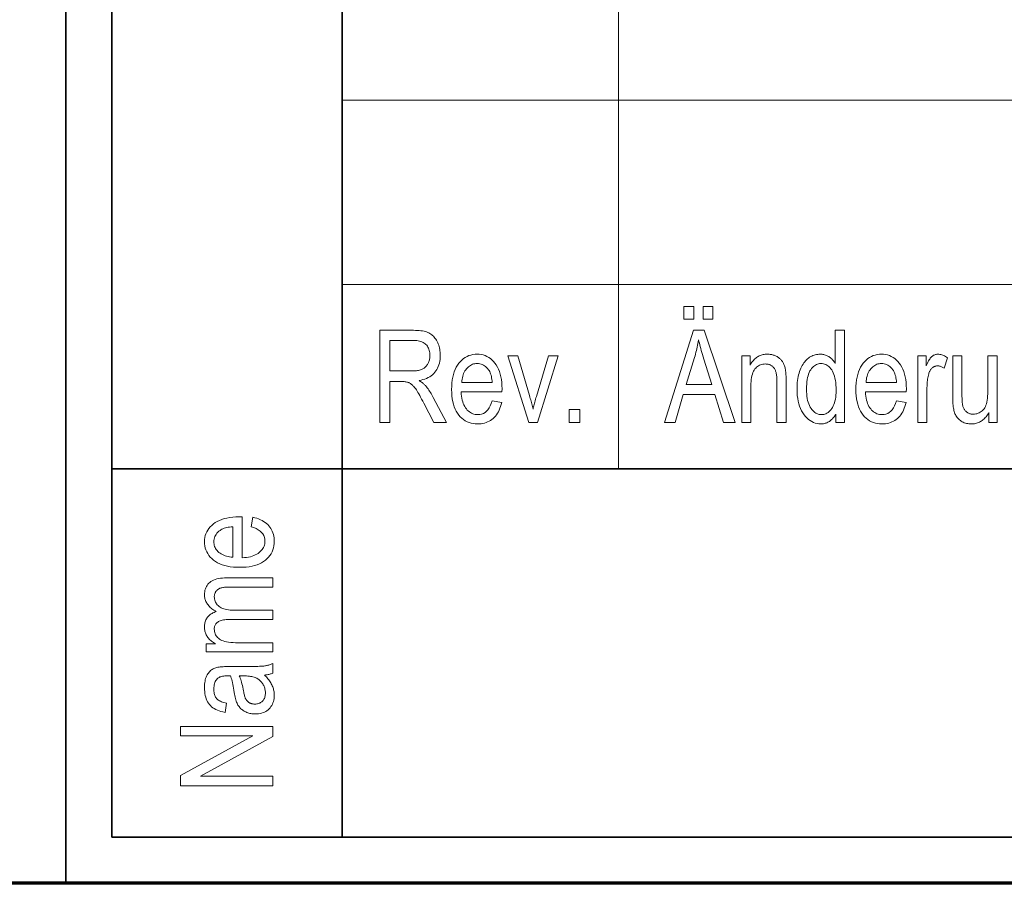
# Model space of a CAD drawing. Extents: x 5 to 2705, y 5 to 648.
# Tile 4 of 50: x 652 to 673, y 8 to 27. Entities that reach past the tile are written whole.
import ezdxf

# ---------------------------------------------------------------- set-up
doc = ezdxf.new("R2010")
doc.units = 0

msp = doc.modelspace()

# ---------------------------------------------------------------- linework, layer by layer
at = {"color": 7, "lineweight": 35}
for p, q in [((653, 75), (653, 8)), ((654, 45), (654, 9)), ((659, 45), (659, 9)), ((654, 17), (832, 17)), ((832, 9), (654, 9))]:
    msp.add_line(p, q, dxfattribs=at)
at = {"color": 7, "lineweight": 13}
for p, q in [((665, 37), (665, 17)), ((659, 25), (832, 25)), ((659, 21), (832, 21))]:
    msp.add_line(p, q, dxfattribs=at)
at = {"color": 7, "lineweight": 70}
msp.add_line((833, 8), (8, 8), dxfattribs=at)
at = {"color": 7, "lineweight": 13}
for points in [[(666.422913, 20.246248), (666.422913, 20.525921), (666.632996, 20.525921), (666.632996, 20.246248)], [(666.840393, 20.246248), (666.840393, 20.525921), (667.050476, 20.525921), (667.050476, 20.246248)], [(659.820557, 18.00614), (659.820557, 20.00614), (660.547729, 20.00614), (660.592102, 20.005581), (660.634094, 20.003902), (660.673706, 20.001106), (660.710876, 19.99719), (660.745728, 19.992157), (660.778137, 19.986004), (660.808228, 19.978731), (660.835876, 19.970341), (660.861145, 19.960833), (660.884033, 19.950205), (660.905334, 19.938274), (660.925842, 19.924858), (660.945618, 19.909952), (660.964539, 19.89356), (660.982727, 19.875683), (661.000183, 19.856318), (661.016785, 19.835464), (661.032654, 19.813126), (661.047729, 19.789299), (661.062073, 19.763985), (661.075256, 19.737511), (661.087097, 19.710205), (661.097534, 19.682068), (661.106567, 19.653097), (661.114258, 19.623295), (661.120483, 19.592661), (661.125366, 19.561193), (661.128845, 19.528896), (661.13092, 19.495764), (661.131653, 19.461802), (661.130432, 19.417368), (661.126892, 19.374653), (661.121033, 19.333656), (661.112732, 19.29438), (661.102112, 19.256823), (661.089172, 19.220984), (661.073792, 19.186863), (661.056091, 19.154461), (661.036072, 19.123779), (661.013611, 19.094816), (660.988953, 19.067736), (660.962158, 19.042702), (660.933167, 19.019714), (660.9021, 18.998774), (660.868835, 18.979877), (660.833435, 18.96303), (660.795959, 18.948227), (660.756287, 18.935471), (660.714478, 18.924763), (660.670532, 18.9161), (660.688354, 18.90517), (660.705322, 18.894217), (660.721436, 18.883234), (660.736633, 18.872225), (660.750977, 18.861187), (660.764465, 18.850124), (660.7771, 18.839031), (660.788818, 18.827913), (660.799683, 18.816767), (660.809692, 18.805593), (660.828796, 18.782415), (660.847473, 18.758718), (660.865723, 18.734503), (660.883423, 18.709768), (660.900757, 18.684517), (660.917542, 18.658745), (660.933899, 18.632456), (660.949829, 18.605648), (660.96521, 18.578323), (660.980225, 18.550478), (661.266724, 18.00614), (660.993835, 18.00614), (660.775574, 18.422237), (660.750793, 18.469482), (660.727295, 18.513535), (660.705017, 18.554394), (660.684021, 18.59206), (660.664185, 18.626535), (660.64563, 18.657818), (660.628357, 18.685907), (660.612305, 18.710806), (660.597473, 18.732512), (660.583862, 18.751024), (660.570984, 18.767387), (660.558105, 18.782648), (660.545349, 18.796801), (660.532715, 18.809851), (660.520081, 18.821795), (660.507568, 18.832634), (660.495178, 18.842367), (660.482849, 18.850996), (660.470581, 18.858521), (660.458374, 18.864939), (660.44574, 18.870512), (660.432129, 18.875498), (660.417603, 18.879898), (660.402039, 18.883711), (660.385559, 18.886938), (660.368103, 18.889578), (660.34967, 18.89163), (660.330261, 18.893097), (660.309875, 18.893978), (660.288513, 18.89427), (660.037476, 18.89427), (660.037476, 18.00614)], [(665.997253, 18.00614), (666.627563, 20.00614), (666.86084, 20.00614), (667.532043, 18.00614), (667.283752, 18.00614), (667.092773, 18.61187), (666.407898, 18.61187), (666.227844, 18.00614)], [(669.720337, 18.00614), (669.720337, 18.18895), (669.709106, 18.168438), (669.697266, 18.148922), (669.684753, 18.130404), (669.671631, 18.112879), (669.657898, 18.096352), (669.643555, 18.08082), (669.62854, 18.066282), (669.612915, 18.052742), (669.59668, 18.040199), (669.579834, 18.02865), (669.5625, 18.018152), (669.544861, 18.008759), (669.527039, 18.000471), (669.50885, 17.993288), (669.490479, 17.987211), (669.471741, 17.982239), (669.45282, 17.978371), (669.433533, 17.975607), (669.414062, 17.973949), (669.394287, 17.973398), (669.352844, 17.975382), (669.3125, 17.981339), (669.273315, 17.991262), (669.235229, 18.005157), (669.198303, 18.023022), (669.162537, 18.044857), (669.127869, 18.070662), (669.09436, 18.100437), (669.061951, 18.134182), (669.030701, 18.171896), (669.001526, 18.213213), (668.975464, 18.257763), (668.952393, 18.305546), (668.932495, 18.356564), (668.915588, 18.410812), (668.901794, 18.468296), (668.891052, 18.529011), (668.883362, 18.59296), (668.878723, 18.660143), (668.877197, 18.73056), (668.87793, 18.779196), (668.879944, 18.82633), (668.883362, 18.871965), (668.888123, 18.9161), (668.894287, 18.958733), (668.901794, 18.999865), (668.910645, 19.039495), (668.920898, 19.077627), (668.932495, 19.114258), (668.945435, 19.149387), (668.959534, 19.182878), (668.974548, 19.214598), (668.990479, 19.244543), (669.007324, 19.272717), (669.025085, 19.299114), (669.043762, 19.323738), (669.063293, 19.34659), (669.083801, 19.367668), (669.105225, 19.386972), (669.127563, 19.404503), (669.150574, 19.420315), (669.174133, 19.434462), (669.198181, 19.446945), (669.222717, 19.457764), (669.247803, 19.466917), (669.273315, 19.474407), (669.299377, 19.480232), (669.325989, 19.484394), (669.353027, 19.486891), (669.380615, 19.487722), (669.400391, 19.487198), (669.419861, 19.485622), (669.439087, 19.482996), (669.458008, 19.479319), (669.476624, 19.474592), (669.494995, 19.468813), (669.513062, 19.461985), (669.530823, 19.454107), (669.548279, 19.445177), (669.565491, 19.435198), (669.582214, 19.424278), (669.598389, 19.412525), (669.614014, 19.399939), (669.629028, 19.386522), (669.643433, 19.372272), (669.657227, 19.357191), (669.670471, 19.341276), (669.683167, 19.32453), (669.69519, 19.306952), (669.706665, 19.28854), (669.706665, 20.00614), (669.908569, 20.00614), (669.908569, 18.00614)], [(660.037476, 19.123466), (660.504089, 19.123466), (660.533875, 19.123835), (660.562256, 19.124939), (660.589111, 19.126781), (660.614502, 19.12936), (660.638428, 19.132675), (660.660889, 19.136726), (660.681885, 19.141516), (660.701416, 19.147039), (660.719421, 19.153301), (660.736023, 19.160301), (660.751465, 19.168091), (660.766357, 19.176727), (660.780518, 19.186209), (660.794067, 19.196535), (660.806946, 19.207708), (660.819153, 19.219728), (660.83075, 19.232594), (660.841675, 19.246304), (660.851929, 19.26086), (660.861511, 19.276262), (660.8703, 19.292347), (660.878235, 19.30895), (660.885193, 19.326071), (660.891174, 19.343712), (660.896301, 19.36187), (660.900452, 19.380547), (660.903748, 19.399742), (660.906067, 19.419455), (660.90741, 19.439688), (660.907898, 19.460438), (660.906982, 19.490076), (660.904358, 19.518417), (660.899902, 19.545464), (660.893677, 19.571215), (660.885742, 19.595669), (660.875977, 19.618828), (660.864441, 19.64069), (660.851135, 19.661255), (660.83606, 19.680527), (660.819214, 19.6985), (660.800598, 19.71496), (660.780334, 19.729687), (660.758301, 19.742682), (660.734497, 19.753942), (660.709045, 19.763474), (660.681885, 19.771269), (660.652954, 19.777334), (660.622314, 19.781666), (660.589966, 19.784264), (660.555908, 19.78513), (660.037476, 19.78513)], [(666.470642, 18.827423), (667.02594, 18.827423), (666.855408, 19.38131), (666.839966, 19.431379), (666.825439, 19.479536), (666.811707, 19.525785), (666.798828, 19.570124), (666.786865, 19.612553), (666.775635, 19.65307), (666.76532, 19.691679), (666.755859, 19.728376), (666.747192, 19.763166), (666.739441, 19.796043), (666.73291, 19.757599), (666.72583, 19.71921), (666.718262, 19.680874), (666.710205, 19.642593), (666.701599, 19.604366), (666.692444, 19.566195), (666.6828, 19.528076), (666.672607, 19.490015), (666.661926, 19.452005), (666.650757, 19.414053)], [(662.258484, 18.472715), (662.465881, 18.441338), (662.454651, 18.396091), (662.441772, 18.353125), (662.427246, 18.312435), (662.41095, 18.274025), (662.393066, 18.237892), (662.373474, 18.204039), (662.352173, 18.172462), (662.329224, 18.143166), (662.304626, 18.116146), (662.278259, 18.091406), (662.250488, 18.068985), (662.221375, 18.048923), (662.19104, 18.031221), (662.159302, 18.015881), (662.126343, 18.002899), (662.092041, 17.992279), (662.056519, 17.984018), (662.019653, 17.978117), (661.981445, 17.974577), (661.942017, 17.973398), (661.892456, 17.975315), (661.84491, 17.981064), (661.799194, 17.990648), (661.755493, 18.004066), (661.713684, 18.021317), (661.673767, 18.042402), (661.635803, 18.06732), (661.599731, 18.096071), (661.565613, 18.128656), (661.533386, 18.165075), (661.503723, 18.205111), (661.477173, 18.248541), (661.453735, 18.295368), (661.433411, 18.345594), (661.41626, 18.399216), (661.402222, 18.456236), (661.391235, 18.516651), (661.383423, 18.580465), (661.378784, 18.647675), (661.377197, 18.718281), (661.378784, 18.791534), (661.383484, 18.861229), (661.391357, 18.927361), (661.402405, 18.989933), (661.416565, 19.048943), (661.433899, 19.104393), (661.454407, 19.156282), (661.478027, 19.204613), (661.504822, 19.24938), (661.53479, 19.290586), (661.567139, 19.328043), (661.601135, 19.361555), (661.636841, 19.391127), (661.674255, 19.416754), (661.713318, 19.438438), (661.754089, 19.456181), (661.796509, 19.46998), (661.840576, 19.479837), (661.886353, 19.48575), (661.933838, 19.487722), (661.979187, 19.485785), (662.02301, 19.479973), (662.065247, 19.470287), (662.106018, 19.456726), (662.145264, 19.439291), (662.182983, 19.417982), (662.219177, 19.392797), (662.253784, 19.363739), (662.286926, 19.330805), (662.318542, 19.293999), (662.347839, 19.253521), (662.374023, 19.209578), (662.397156, 19.16217), (662.417175, 19.111298), (662.434143, 19.056959), (662.448059, 18.999155), (662.458801, 18.937885), (662.466553, 18.873152), (662.47113, 18.804953), (662.472717, 18.733288), (662.471313, 18.667805), (661.584595, 18.667805), (661.587891, 18.620165), (661.593018, 18.574926), (661.599915, 18.532087), (661.608582, 18.491652), (661.619019, 18.453615), (661.631226, 18.417982), (661.645203, 18.384748), (661.66095, 18.353916), (661.678467, 18.325485), (661.697815, 18.299456), (661.718445, 18.275867), (661.739929, 18.254763), (661.762329, 18.236139), (661.785522, 18.220001), (661.809692, 18.206345), (661.834656, 18.195171), (661.860535, 18.186481), (661.887268, 18.180273), (661.914856, 18.17655), (661.943359, 18.175308), (661.987305, 18.178282), (662.028442, 18.187204), (662.066833, 18.202074), (662.102478, 18.222893), (662.135376, 18.24966), (662.165527, 18.282375), (662.192871, 18.321037), (662.217529, 18.365648), (662.23938, 18.416208)], [(663.05249, 18.00614), (662.600952, 19.454981), (662.813782, 19.454981), (663.068848, 18.587313), (663.077515, 18.557873), (663.085876, 18.528486), (663.094116, 18.499155), (663.102051, 18.469877), (663.109802, 18.440655), (663.11731, 18.411488), (663.124634, 18.382374), (663.131714, 18.353315), (663.138611, 18.324312), (663.145264, 18.295362), (663.150696, 18.318745), (663.156494, 18.343056), (663.162781, 18.368296), (663.169495, 18.394463), (663.176636, 18.421556), (663.184265, 18.449577), (663.192261, 18.478527), (663.200745, 18.508404), (663.209595, 18.539209), (663.218933, 18.570942), (663.483582, 19.454981), (663.690979, 19.454981), (663.240784, 18.00614)], [(667.675293, 18.00614), (667.675293, 19.454981), (667.85675, 19.454981), (667.85675, 19.248978), (667.870117, 19.272381), (667.884094, 19.294571), (667.898682, 19.315546), (667.913818, 19.335308), (667.929565, 19.353855), (667.945923, 19.371187), (667.96283, 19.387306), (667.980286, 19.40221), (667.998413, 19.415901), (668.017029, 19.428377), (668.036316, 19.439653), (668.056091, 19.449741), (668.076477, 19.458643), (668.097351, 19.466358), (668.118835, 19.472885), (668.14093, 19.478228), (668.163513, 19.482382), (668.186646, 19.485348), (668.210388, 19.487129), (668.23468, 19.487722), (668.253601, 19.487347), (668.272278, 19.486221), (668.290649, 19.484346), (668.308777, 19.48172), (668.326599, 19.478344), (668.344116, 19.474216), (668.361328, 19.469339), (668.378296, 19.463711), (668.394958, 19.457333), (668.411316, 19.450205), (668.427246, 19.442471), (668.442566, 19.434271), (668.457214, 19.425608), (668.471252, 19.416481), (668.48468, 19.406891), (668.497437, 19.396835), (668.509583, 19.386316), (668.521118, 19.375336), (668.532043, 19.363888), (668.542297, 19.351978), (668.552002, 19.339476), (668.561218, 19.326248), (668.569885, 19.3123), (668.578064, 19.297626), (668.585754, 19.28223), (668.592957, 19.266113), (668.599609, 19.249271), (668.605835, 19.231707), (668.61145, 19.213417), (668.616638, 19.194407), (668.621338, 19.173998), (668.625488, 19.151514), (668.62915, 19.126959), (668.632385, 19.100328), (668.635071, 19.071625), (668.637268, 19.040846), (668.638977, 19.007996), (668.640198, 18.97307), (668.64093, 18.936071), (668.641174, 18.896999), (668.641174, 18.00614), (668.43927, 18.00614), (668.43927, 18.887449), (668.439026, 18.918514), (668.438171, 18.947859), (668.436829, 18.975485), (668.434937, 19.001392), (668.432495, 19.025581), (668.429443, 19.04805), (668.425903, 19.0688), (668.421814, 19.087831), (668.417175, 19.105145), (668.411987, 19.120737), (668.40625, 19.135138), (668.399841, 19.148869), (668.392883, 19.16193), (668.385254, 19.174326), (668.377075, 19.18605), (668.368225, 19.197109), (668.358765, 19.207497), (668.348694, 19.217218), (668.338013, 19.226269), (668.326721, 19.234653), (668.314941, 19.2423), (668.302795, 19.249142), (668.290283, 19.255178), (668.277405, 19.26041), (668.26416, 19.264837), (668.250549, 19.268459), (668.236572, 19.271276), (668.222168, 19.273289), (668.207458, 19.274496), (668.192383, 19.274899), (668.164001, 19.273821), (668.136841, 19.270588), (668.110901, 19.265198), (668.08606, 19.257654), (668.062439, 19.247953), (668.039917, 19.236099), (668.018677, 19.222088), (667.998535, 19.205921), (667.979553, 19.187599), (667.961792, 19.167122), (667.945496, 19.144026), (667.930847, 19.117846), (667.917969, 19.088581), (667.906799, 19.056236), (667.897339, 19.020805), (667.889587, 18.982292), (667.883606, 18.940697), (667.879272, 18.896017), (667.876709, 18.848255), (667.875854, 18.797409), (667.875854, 18.00614)], [(671.036865, 18.472715), (671.244202, 18.441338), (671.232971, 18.396091), (671.220093, 18.353125), (671.205566, 18.312435), (671.189331, 18.274025), (671.171387, 18.237892), (671.151794, 18.204039), (671.130493, 18.172462), (671.107544, 18.143166), (671.082947, 18.116146), (671.056641, 18.091406), (671.028809, 18.068985), (670.999756, 18.048923), (670.96936, 18.031221), (670.937683, 18.015881), (670.904663, 18.002899), (670.870422, 17.992279), (670.834839, 17.984018), (670.797974, 17.978117), (670.759766, 17.974577), (670.720337, 17.973398), (670.670837, 17.975315), (670.62323, 17.981064), (670.577576, 17.990648), (670.533813, 18.004066), (670.492004, 18.021317), (670.452087, 18.042402), (670.414124, 18.06732), (670.378052, 18.096071), (670.343933, 18.128656), (670.311707, 18.165075), (670.282043, 18.205111), (670.255493, 18.248541), (670.232056, 18.295368), (670.211731, 18.345594), (670.19458, 18.399216), (670.180542, 18.456236), (670.169556, 18.516651), (670.161743, 18.580465), (670.157104, 18.647675), (670.155518, 18.718281), (670.157104, 18.791534), (670.161804, 18.861229), (670.169678, 18.927361), (670.180725, 18.989933), (670.194946, 19.048943), (670.21228, 19.104393), (670.232727, 19.156282), (670.256348, 19.204613), (670.283142, 19.24938), (670.31311, 19.290586), (670.345459, 19.328043), (670.379456, 19.361555), (670.415161, 19.391127), (670.452576, 19.416754), (670.491638, 19.438438), (670.53241, 19.456181), (670.574829, 19.46998), (670.618896, 19.479837), (670.664673, 19.48575), (670.712158, 19.487722), (670.757507, 19.485785), (670.801331, 19.479973), (670.843628, 19.470287), (670.884338, 19.456726), (670.923584, 19.439291), (670.961304, 19.417982), (670.997498, 19.392797), (671.032166, 19.363739), (671.065247, 19.330805), (671.096863, 19.293999), (671.12616, 19.253521), (671.152344, 19.209578), (671.175476, 19.16217), (671.195496, 19.111298), (671.212463, 19.056959), (671.226379, 18.999155), (671.237122, 18.937885), (671.244873, 18.873152), (671.249512, 18.804953), (671.251038, 18.733288), (671.249634, 18.667805), (670.362915, 18.667805), (670.366211, 18.620165), (670.371338, 18.574926), (670.378235, 18.532087), (670.386902, 18.491652), (670.397339, 18.453615), (670.409546, 18.417982), (670.423523, 18.384748), (670.43927, 18.353916), (670.456848, 18.325485), (670.476135, 18.299456), (670.496765, 18.275867), (670.51825, 18.254763), (670.540649, 18.236139), (670.563904, 18.220001), (670.588013, 18.206345), (670.612976, 18.195171), (670.638855, 18.186481), (670.665588, 18.180273), (670.693176, 18.17655), (670.72168, 18.175308), (670.765625, 18.178282), (670.806763, 18.187204), (670.845154, 18.202074), (670.880798, 18.222893), (670.913696, 18.24966), (670.943848, 18.282375), (670.971252, 18.321037), (670.99585, 18.365648), (671.0177, 18.416208)], [(671.497925, 18.00614), (671.497925, 19.454981), (671.679382, 19.454981), (671.679382, 19.235334), (671.693176, 19.264864), (671.706787, 19.292334), (671.720093, 19.317743), (671.733215, 19.341093), (671.746094, 19.362381), (671.758728, 19.381611), (671.771118, 19.398779), (671.783325, 19.413889), (671.795227, 19.426937), (671.806946, 19.437927), (671.818726, 19.447388), (671.83075, 19.455853), (671.843018, 19.463322), (671.855652, 19.469795), (671.86853, 19.475273), (671.881714, 19.479755), (671.895142, 19.48324), (671.908875, 19.485731), (671.922913, 19.487225), (671.937256, 19.487722), (671.957458, 19.486931), (671.977783, 19.484558), (671.998169, 19.4806), (672.018677, 19.475061), (672.039246, 19.467941), (672.059875, 19.459236), (672.080566, 19.44895), (672.101379, 19.43708), (672.122253, 19.42363), (672.14325, 19.408596), (672.075012, 19.180765), (672.060059, 19.190874), (672.045166, 19.199919), (672.030396, 19.207899), (672.015686, 19.214817), (672.001038, 19.220669), (671.98645, 19.225458), (671.971985, 19.229181), (671.957581, 19.231842), (671.943298, 19.233438), (671.929077, 19.233971), (671.916321, 19.233521), (671.90387, 19.23217), (671.891541, 19.229919), (671.879517, 19.226767), (671.867676, 19.222715), (671.856018, 19.217764), (671.844666, 19.21191), (671.833435, 19.205158), (671.82251, 19.197504), (671.811707, 19.18895), (671.801392, 19.179592), (671.791687, 19.169523), (671.782654, 19.158745), (671.77417, 19.147259), (671.766357, 19.135061), (671.759155, 19.122156), (671.752625, 19.108541), (671.746704, 19.094215), (671.741394, 19.079182), (671.736694, 19.063438), (671.729431, 19.035158), (671.722961, 19.006521), (671.717224, 18.977531), (671.71228, 18.948187), (671.708069, 18.918486), (671.70459, 18.888432), (671.701965, 18.858023), (671.700012, 18.827259), (671.698853, 18.796139), (671.698486, 18.764666), (671.698486, 18.00614)], [(673.039551, 18.00614), (673.039551, 18.218964), (673.025391, 18.195021), (673.010742, 18.172306), (672.995605, 18.15082), (672.97998, 18.13056), (672.963867, 18.111528), (672.947205, 18.093725), (672.930115, 18.077148), (672.912537, 18.061802), (672.894409, 18.047682), (672.875854, 18.03479), (672.85675, 18.023125), (672.837219, 18.012688), (672.817139, 18.003479), (672.796631, 17.995499), (672.775574, 17.988745), (672.754028, 17.983221), (672.732056, 17.978922), (672.709534, 17.975853), (672.686523, 17.974012), (672.663025, 17.973398), (672.635315, 17.974155), (672.608459, 17.976427), (672.582397, 17.980211), (672.55719, 17.985512), (672.532715, 17.992327), (672.509155, 18.000656), (672.486328, 18.010498), (672.464417, 18.021856), (672.443237, 18.034727), (672.422913, 18.049114), (672.403687, 18.064659), (672.385742, 18.081011), (672.369141, 18.098166), (672.353821, 18.116127), (672.339844, 18.134892), (672.327209, 18.154461), (672.315918, 18.174837), (672.305908, 18.196016), (672.297241, 18.218002), (672.289917, 18.240791), (672.283569, 18.26483), (672.277893, 18.29056), (672.272888, 18.317982), (672.268494, 18.347095), (672.264832, 18.377899), (672.261841, 18.410397), (672.25946, 18.444584), (672.257812, 18.480465), (672.256836, 18.518036), (672.25647, 18.557299), (672.25647, 19.454981), (672.457031, 19.454981), (672.457031, 18.651434), (672.457275, 18.608166), (672.457947, 18.56786), (672.459045, 18.530512), (672.460632, 18.496126), (672.462646, 18.464701), (672.465149, 18.436235), (672.468079, 18.41073), (672.471436, 18.388186), (672.475281, 18.368603), (672.479553, 18.351978), (672.484436, 18.337135), (672.490051, 18.322893), (672.49646, 18.30925), (672.503662, 18.296207), (672.511597, 18.283766), (672.520325, 18.271925), (672.529785, 18.260683), (672.539978, 18.250042), (672.551025, 18.24), (672.562744, 18.23056), (672.575073, 18.221876), (672.587708, 18.214108), (672.600708, 18.207253), (672.614075, 18.201311), (672.627747, 18.196283), (672.641724, 18.192169), (672.656128, 18.188971), (672.670776, 18.186686), (672.685852, 18.185314), (672.701233, 18.184856), (672.729614, 18.186045), (672.757019, 18.189606), (672.783325, 18.195539), (672.808594, 18.203848), (672.832886, 18.214529), (672.856079, 18.227587), (672.878296, 18.243015), (672.899414, 18.260818), (672.919556, 18.280996), (672.938599, 18.303547), (672.953613, 18.325716), (672.967102, 18.351297), (672.978943, 18.380287), (672.989258, 18.412687), (672.997925, 18.4485), (673.005066, 18.487722), (673.01062, 18.530355), (673.014587, 18.576399), (673.016968, 18.625853), (673.017761, 18.678719), (673.017761, 19.454981), (673.219666, 19.454981), (673.219666, 18.00614)], [(661.596863, 18.869715), (662.259888, 18.869715), (662.256592, 18.906412), (662.252258, 18.9412), (662.246887, 18.974079), (662.240417, 19.005049), (662.23291, 19.034107), (662.224365, 19.061256), (662.214722, 19.086494), (662.203979, 19.109823), (662.1922, 19.131243), (662.179382, 19.150751), (662.159485, 19.176413), (662.138489, 19.199373), (662.116455, 19.219633), (662.093384, 19.23719), (662.069214, 19.252047), (662.044006, 19.264202), (662.0177, 19.273657), (661.990356, 19.280411), (661.961914, 19.284462), (661.932434, 19.285812), (661.905823, 19.284687), (661.880005, 19.281311), (661.85498, 19.275682), (661.83075, 19.267805), (661.807251, 19.257675), (661.784607, 19.245295), (661.762756, 19.230661), (661.741699, 19.213779), (661.721375, 19.194647), (661.701904, 19.173262), (661.683655, 19.149967), (661.667114, 19.125103), (661.652344, 19.098671), (661.639221, 19.070669), (661.627869, 19.0411), (661.618225, 19.00996), (661.610291, 18.977251), (661.604126, 18.942974), (661.599609, 18.907129)], [(669.083191, 18.729197), (669.084167, 18.674435), (669.087097, 18.622566), (669.09198, 18.573589), (669.098816, 18.527504), (669.107605, 18.484312), (669.118347, 18.444012), (669.131042, 18.406603), (669.14563, 18.372087), (669.162231, 18.340464), (669.180786, 18.311733), (669.200623, 18.285812), (669.221069, 18.262619), (669.242188, 18.242157), (669.263916, 18.224421), (669.286316, 18.209414), (669.309387, 18.197136), (669.333008, 18.187586), (669.357361, 18.180765), (669.382324, 18.176672), (669.407898, 18.175308), (669.433228, 18.176617), (669.457825, 18.180546), (669.481812, 18.187096), (669.505066, 18.196262), (669.527649, 18.20805), (669.5495, 18.222456), (669.57074, 18.239483), (669.591248, 18.259127), (669.611145, 18.281393), (669.63031, 18.306276), (669.648193, 18.333807), (669.664185, 18.364012), (669.678284, 18.396891), (669.690552, 18.432442), (669.700867, 18.470669), (669.709351, 18.51157), (669.715942, 18.555143), (669.720642, 18.601393), (669.72345, 18.650314), (669.724426, 18.70191), (669.72345, 18.761112), (669.720642, 18.817026), (669.715942, 18.869652), (669.709351, 18.918991), (669.700867, 18.965042), (669.690552, 19.007805), (669.678284, 19.047279), (669.664185, 19.083466), (669.648193, 19.116365), (669.63031, 19.145977), (669.610962, 19.172544), (669.590698, 19.196318), (669.569397, 19.217293), (669.547119, 19.235472), (669.523865, 19.250853), (669.499634, 19.263439), (669.474426, 19.273228), (669.448242, 19.280218), (669.421082, 19.284414), (669.392883, 19.285812), (669.367859, 19.284468), (669.343567, 19.280437), (669.319946, 19.273718), (669.297058, 19.264313), (669.274902, 19.252218), (669.253418, 19.237436), (669.232666, 19.219967), (669.212585, 19.19981), (669.193237, 19.176966), (669.174622, 19.151434), (669.157288, 19.123022), (669.141724, 19.091541), (669.127991, 19.056992), (669.11615, 19.019373), (669.106079, 18.978683), (669.097839, 18.934925), (669.091431, 18.888098), (669.086853, 18.8382), (669.084106, 18.785233)], [(670.375183, 18.869715), (671.038208, 18.869715), (671.034912, 18.906412), (671.03064, 18.9412), (671.025208, 18.974079), (671.018799, 19.005049), (671.01123, 19.034107), (671.002686, 19.061256), (670.993042, 19.086494), (670.9823, 19.109823), (670.97052, 19.131243), (670.957703, 19.150751), (670.937805, 19.176413), (670.916809, 19.199373), (670.894775, 19.219633), (670.871704, 19.23719), (670.847534, 19.252047), (670.822327, 19.264202), (670.796021, 19.273657), (670.768677, 19.280411), (670.740234, 19.284462), (670.710754, 19.285812), (670.684143, 19.284687), (670.658325, 19.281311), (670.633301, 19.275682), (670.60907, 19.267805), (670.585632, 19.257675), (670.562927, 19.245295), (670.541077, 19.230661), (670.52002, 19.213779), (670.499695, 19.194647), (670.480225, 19.173262), (670.461975, 19.149967), (670.445435, 19.125103), (670.430664, 19.098671), (670.417542, 19.070669), (670.406189, 19.0411), (670.396545, 19.00996), (670.388611, 18.977251), (670.382446, 18.942974), (670.37793, 18.907129)], [(663.929749, 18.00614), (663.929749, 18.285812), (664.158936, 18.285812), (664.158936, 18.00614)], [(657.027283, 15.741474), (657.058655, 15.948841), (657.103882, 15.937634), (657.146851, 15.924747), (657.187561, 15.910185), (657.225952, 15.893944), (657.262085, 15.876024), (657.295959, 15.856426), (657.327515, 15.83515), (657.356812, 15.812197), (657.38385, 15.787565), (657.408569, 15.761255), (657.430969, 15.733459), (657.45105, 15.704366), (657.46875, 15.673977), (657.48407, 15.642292), (657.49707, 15.609312), (657.50769, 15.575035), (657.51593, 15.539461), (657.521851, 15.502592), (657.525391, 15.464428), (657.52655, 15.424967), (657.524658, 15.37545), (657.518921, 15.327858), (657.509338, 15.28219), (657.495911, 15.238445), (657.478638, 15.196624), (657.457581, 15.156726), (657.432678, 15.118752), (657.403931, 15.082702), (657.371338, 15.048574), (657.3349, 15.016371), (657.294861, 14.986692), (657.251404, 14.960136), (657.20459, 14.936706), (657.154358, 14.916399), (657.100769, 14.899216), (657.043762, 14.885157), (656.983337, 14.874223), (656.919495, 14.866413), (656.852295, 14.861727), (656.781677, 14.860165), (656.708435, 14.86174), (656.638733, 14.866467), (656.572632, 14.874346), (656.510071, 14.885376), (656.45105, 14.899557), (656.395569, 14.91689), (656.343689, 14.937374), (656.295349, 14.96101), (656.25061, 14.987797), (656.209412, 15.017735), (656.171936, 15.050089), (656.138428, 15.08412), (656.108826, 15.119829), (656.083191, 15.157217), (656.061523, 15.196283), (656.043823, 15.237026), (656.029968, 15.279448), (656.020142, 15.323547), (656.014221, 15.369325), (656.012268, 15.41678), (656.01416, 15.462129), (656.02002, 15.505949), (656.029663, 15.548241), (656.043274, 15.589005), (656.060669, 15.628241), (656.08197, 15.665949), (656.107178, 15.702129), (656.13623, 15.73678), (656.169189, 15.769905), (656.205994, 15.8015), (656.24646, 15.830791), (656.290405, 15.856999), (656.33783, 15.880123), (656.388672, 15.900164), (656.442993, 15.917122), (656.500793, 15.930996), (656.562073, 15.941788), (656.626831, 15.949495), (656.695007, 15.954121), (656.766663, 15.955662), (656.832153, 15.954298), (656.832153, 15.067532), (656.879822, 15.070873), (656.925049, 15.075989), (656.967896, 15.082879), (657.008301, 15.091542), (657.046387, 15.101978), (657.08197, 15.114189), (657.115234, 15.128172), (657.146057, 15.143929), (657.1745, 15.161461), (657.2005, 15.180764), (657.224121, 15.201392), (657.245239, 15.222893), (657.263855, 15.245266), (657.279968, 15.268513), (657.29364, 15.292633), (657.30481, 15.317627), (657.313477, 15.343493), (657.319702, 15.370232), (657.323425, 15.397844), (657.324646, 15.426331), (657.321716, 15.470245), (657.312744, 15.511406), (657.297913, 15.549809), (657.2771, 15.585457), (657.250305, 15.618349), (657.21759, 15.648485), (657.178955, 15.675867), (657.134338, 15.700491), (657.08374, 15.722361)], [(656.630249, 15.079809), (656.630249, 15.742838), (656.593567, 15.739577), (656.558777, 15.735252), (656.525879, 15.729864), (656.494934, 15.723411), (656.465881, 15.715894), (656.438721, 15.707313), (656.413452, 15.697668), (656.390137, 15.686958), (656.368713, 15.675184), (656.349243, 15.662347), (656.323547, 15.642443), (656.300598, 15.621473), (656.280334, 15.599442), (656.262756, 15.576344), (656.247925, 15.552183), (656.235779, 15.526958), (656.226318, 15.500669), (656.219543, 15.473315), (656.215515, 15.444898), (656.214172, 15.415417), (656.215271, 15.3888), (656.218689, 15.362974), (656.224304, 15.33794), (656.232178, 15.313698), (656.24231, 15.290246), (656.2547, 15.267586), (656.269287, 15.245716), (656.286194, 15.224638), (656.305359, 15.204352), (656.326721, 15.184856), (656.350037, 15.166616), (656.374878, 15.150096), (656.401306, 15.135294), (656.429321, 15.122211), (656.458862, 15.110846), (656.48999, 15.1012), (656.522705, 15.093275), (656.557007, 15.087067), (656.592834, 15.082579)], [(657.493835, 13.022511), (656.044983, 13.022511), (656.044983, 13.202593), (656.248291, 13.202593), (656.226135, 13.214939), (656.205078, 13.227968), (656.184998, 13.241678), (656.165955, 13.256071), (656.14801, 13.271147), (656.131042, 13.286903), (656.115173, 13.303343), (656.100281, 13.320464), (656.086426, 13.338267), (656.073669, 13.356753), (656.061951, 13.375757), (656.051514, 13.395117), (656.042358, 13.41483), (656.034363, 13.434898), (656.027588, 13.45532), (656.022095, 13.476099), (656.017761, 13.497231), (656.014709, 13.518718), (656.012878, 13.54056), (656.012268, 13.562756), (656.012878, 13.587469), (656.014832, 13.611406), (656.018066, 13.634563), (656.022644, 13.656944), (656.028442, 13.678547), (656.035583, 13.699373), (656.044006, 13.71942), (656.053711, 13.73869), (656.064758, 13.757183), (656.077026, 13.774899), (656.090637, 13.791726), (656.105347, 13.807558), (656.121277, 13.822394), (656.138367, 13.836235), (656.156677, 13.849079), (656.176208, 13.860928), (656.196838, 13.87178), (656.218689, 13.881638), (656.24176, 13.890498), (656.265991, 13.898363), (656.241272, 13.912763), (656.217773, 13.927586), (656.195618, 13.942831), (656.174683, 13.9585), (656.154968, 13.974591), (656.136597, 13.991106), (656.119446, 14.008043), (656.103577, 14.025403), (656.088989, 14.043186), (656.075684, 14.061392), (656.06366, 14.080008), (656.052856, 14.099018), (656.043335, 14.118424), (656.035095, 14.138227), (656.028137, 14.158424), (656.0224, 14.179018), (656.017944, 14.200006), (656.014771, 14.221392), (656.012878, 14.243172), (656.012268, 14.265348), (656.013428, 14.298731), (656.016907, 14.330669), (656.022705, 14.36116), (656.030823, 14.390205), (656.04126, 14.417804), (656.054016, 14.443956), (656.069092, 14.468663), (656.086487, 14.491924), (656.106201, 14.513739), (656.128235, 14.534107), (656.152771, 14.552771), (656.180176, 14.569468), (656.210327, 14.584202), (656.243225, 14.596972), (656.278992, 14.607777), (656.317444, 14.616617), (656.358765, 14.623493), (656.402832, 14.628405), (656.449646, 14.631351), (656.499268, 14.632334), (657.493835, 14.632334), (657.493835, 14.431787), (656.581177, 14.431787), (656.550964, 14.431562), (656.522583, 14.430887), (656.495972, 14.429762), (656.471252, 14.428186), (656.448303, 14.42616), (656.427185, 14.423684), (656.407837, 14.420757), (656.390381, 14.417381), (656.374695, 14.413554), (656.36084, 14.409277), (656.348145, 14.404495), (656.33606, 14.399155), (656.324585, 14.393253), (656.31366, 14.386795), (656.303345, 14.379775), (656.29364, 14.372196), (656.284485, 14.364059), (656.275879, 14.355362), (656.267944, 14.346106), (656.260559, 14.336289), (656.253784, 14.326072), (656.247803, 14.315607), (656.242432, 14.304897), (656.237854, 14.293943), (656.233948, 14.282743), (656.230774, 14.271296), (656.228271, 14.259605), (656.226501, 14.247667), (656.225403, 14.235485), (656.225098, 14.223057), (656.226135, 14.197613), (656.229187, 14.173124), (656.234375, 14.149591), (656.241577, 14.127012), (656.250854, 14.105389), (656.262146, 14.084721), (656.275574, 14.065007), (656.291016, 14.046248), (656.308533, 14.028445), (656.328064, 14.011597), (656.349854, 13.996044), (656.374023, 13.982128), (656.400513, 13.969851), (656.429382, 13.959209), (656.460571, 13.950205), (656.494141, 13.942839), (656.53009, 13.937108), (656.56842, 13.933015), (656.60907, 13.93056), (656.6521, 13.929741), (657.493835, 13.929741), (657.493835, 13.727831), (656.55249, 13.727831), (656.517517, 13.727279), (656.484741, 13.725621), (656.454041, 13.722858), (656.425476, 13.71899), (656.399048, 13.714018), (656.374695, 13.70794), (656.352539, 13.700758), (656.332458, 13.69247), (656.314575, 13.683077), (656.298767, 13.672579), (656.284729, 13.661112), (656.272217, 13.648813), (656.261169, 13.635683), (656.251587, 13.621719), (656.243469, 13.606924), (656.236877, 13.591296), (656.231689, 13.574837), (656.228027, 13.557545), (656.22583, 13.539421), (656.225098, 13.520464), (656.226196, 13.493486), (656.229553, 13.467668), (656.235107, 13.443008), (656.242859, 13.419509), (656.252869, 13.397169), (656.265076, 13.37599), (656.279541, 13.355968), (656.296265, 13.337109), (656.315125, 13.319407), (656.336243, 13.302865), (656.360352, 13.287702), (656.388062, 13.274134), (656.419495, 13.262163), (656.45459, 13.251787), (656.493347, 13.243009), (656.535767, 13.235826), (656.581848, 13.230239), (656.631592, 13.226249), (656.685059, 13.223854), (656.742126, 13.223057), (657.493835, 13.223057)], [(657.315125, 12.520464), (657.335632, 12.500191), (657.355042, 12.479755), (657.373474, 12.459154), (657.390869, 12.438391), (657.407227, 12.417463), (657.422485, 12.396372), (657.436768, 12.375116), (657.450012, 12.353698), (657.462219, 12.332115), (657.473389, 12.310369), (657.483459, 12.288459), (657.492554, 12.266385), (657.500488, 12.244147), (657.507446, 12.221746), (657.513306, 12.199182), (657.518066, 12.176453), (657.52179, 12.153561), (657.524475, 12.130505), (657.526062, 12.107285), (657.52655, 12.083902), (657.525452, 12.047544), (657.522095, 12.012688), (657.516479, 11.979332), (657.508667, 11.947476), (657.498596, 11.917122), (657.486328, 11.888268), (657.471741, 11.860914), (657.454956, 11.835062), (657.435974, 11.81071), (657.414734, 11.787859), (657.391541, 11.766863), (657.366821, 11.748076), (657.340576, 11.731501), (657.312744, 11.717135), (657.283386, 11.70498), (657.252441, 11.695034), (657.219971, 11.687299), (657.185974, 11.681774), (657.15033, 11.678459), (657.11322, 11.677354), (657.088379, 11.677872), (657.064148, 11.679427), (657.040466, 11.682019), (657.017395, 11.685648), (656.994873, 11.690314), (656.9729, 11.696016), (656.951538, 11.702756), (656.930725, 11.710532), (656.910522, 11.719345), (656.890808, 11.729196), (656.871887, 11.739945), (656.85376, 11.75146), (656.836548, 11.763739), (656.820129, 11.776781), (656.804565, 11.790586), (656.789795, 11.805158), (656.77594, 11.820492), (656.762939, 11.83659), (656.750732, 11.853452), (656.73938, 11.871078), (656.72876, 11.890014), (656.718689, 11.910805), (656.709229, 11.933452), (656.700317, 11.957954), (656.692017, 11.984311), (656.684204, 12.012524), (656.677063, 12.042592), (656.67041, 12.074516), (656.664368, 12.108295), (656.658936, 12.143929), (656.651672, 12.191732), (656.644165, 12.236917), (656.636414, 12.279482), (656.628357, 12.319427), (656.620056, 12.356753), (656.61145, 12.39146), (656.602539, 12.423548), (656.593445, 12.453015), (656.583984, 12.479864), (656.574341, 12.504093), (656.511597, 12.505457), (656.482727, 12.504925), (656.455627, 12.503329), (656.430359, 12.500669), (656.406799, 12.496944), (656.38501, 12.492156), (656.365051, 12.486303), (656.346863, 12.479386), (656.330383, 12.471405), (656.315735, 12.46236), (656.302856, 12.452251), (656.286255, 12.43644), (656.271423, 12.419018), (656.258301, 12.399986), (656.246948, 12.379346), (656.237366, 12.357095), (656.229492, 12.333234), (656.223389, 12.307763), (656.218994, 12.280683), (656.216431, 12.251992), (656.215515, 12.221692), (656.216125, 12.194298), (656.217834, 12.168323), (656.220764, 12.143765), (656.224792, 12.120628), (656.230042, 12.098909), (656.236389, 12.078609), (656.243958, 12.059728), (656.252625, 12.042265), (656.262512, 12.026221), (656.273499, 12.011597), (656.286133, 11.99805), (656.300781, 11.985239), (656.317444, 11.973166), (656.336182, 11.961828), (656.356873, 11.951228), (656.3797, 11.941364), (656.40448, 11.932238), (656.431335, 11.923847), (656.460205, 11.916194), (656.491089, 11.909277), (656.458374, 11.71146), (656.412964, 11.720785), (656.370117, 11.731842), (656.329834, 11.744632), (656.292053, 11.759154), (656.256775, 11.77541), (656.224121, 11.793398), (656.193909, 11.813118), (656.166321, 11.834571), (656.141235, 11.857756), (656.118652, 11.882674), (656.09845, 11.909571), (656.080383, 11.93869), (656.064392, 11.970035), (656.050537, 12.003602), (656.038879, 12.039393), (656.029297, 12.077408), (656.021851, 12.117647), (656.016479, 12.16011), (656.013306, 12.204796), (656.012268, 12.251705), (656.012939, 12.288281), (656.015076, 12.323247), (656.018555, 12.356604), (656.023499, 12.38835), (656.029846, 12.418486), (656.037537, 12.447013), (656.046692, 12.473929), (656.05719, 12.499236), (656.069153, 12.522934), (656.08252, 12.545021), (656.096924, 12.565518), (656.111938, 12.584448), (656.127686, 12.601809), (656.144043, 12.617599), (656.161133, 12.631822), (656.178833, 12.644475), (656.197266, 12.65556), (656.216309, 12.665075), (656.236023, 12.673022), (656.25647, 12.679399), (656.278137, 12.684713), (656.301758, 12.689468), (656.327271, 12.693664), (656.354675, 12.697299), (656.384033, 12.700376), (656.415283, 12.702892), (656.448425, 12.70485), (656.483459, 12.706248), (656.520447, 12.707088), (656.559326, 12.707367), (656.886719, 12.707367), (656.952942, 12.707497), (657.014099, 12.707886), (657.070129, 12.708534), (657.121094, 12.709441), (657.166931, 12.710608), (657.207703, 12.712033), (657.243408, 12.713717), (657.273987, 12.715662), (657.2995, 12.717865), (657.319885, 12.720327), (657.337708, 12.723172), (657.355469, 12.726521), (657.373108, 12.730375), (657.390625, 12.734735), (657.408081, 12.739597), (657.425415, 12.744967), (657.442627, 12.750839), (657.459839, 12.757217), (657.476868, 12.7641), (657.493835, 12.771487), (657.493835, 12.561392), (657.478516, 12.555334), (657.462646, 12.549714), (657.446228, 12.54453), (657.429199, 12.539782), (657.411621, 12.535471), (657.393494, 12.531597), (657.374756, 12.528158), (657.355469, 12.525157), (657.335571, 12.522593)], [(656.766663, 12.504093), (656.777466, 12.480914), (656.787842, 12.45558), (656.797974, 12.42809), (656.807739, 12.398445), (656.817139, 12.366644), (656.826294, 12.332687), (656.835083, 12.296576), (656.843506, 12.258308), (656.851624, 12.217886), (656.859436, 12.175307), (656.863892, 12.150696), (656.868408, 12.127613), (656.873108, 12.106058), (656.87793, 12.086031), (656.882812, 12.067532), (656.887878, 12.05056), (656.893005, 12.035116), (656.898315, 12.021201), (656.903748, 12.008814), (656.909241, 11.997953), (656.9151, 11.988084), (656.921387, 11.978663), (656.928101, 11.969693), (656.935364, 11.961174), (656.942993, 11.953104), (656.951172, 11.945484), (656.959778, 11.938315), (656.968872, 11.931597), (656.978394, 11.925327), (656.988403, 11.919509), (656.998779, 11.914195), (657.00946, 11.909441), (657.020508, 11.905246), (657.031799, 11.90161), (657.043457, 11.898534), (657.05542, 11.896017), (657.067688, 11.894059), (657.080261, 11.892661), (657.093201, 11.891822), (657.106384, 11.891542), (657.126709, 11.892183), (657.146179, 11.894107), (657.164856, 11.897313), (657.182678, 11.901801), (657.199646, 11.907572), (657.21582, 11.914625), (657.23114, 11.92296), (657.245667, 11.932579), (657.259338, 11.94348), (657.272156, 11.955662), (657.283936, 11.968977), (657.294495, 11.983274), (657.303772, 11.998554), (657.31189, 12.014816), (657.318726, 12.032061), (657.32428, 12.050287), (657.328613, 12.069495), (657.331726, 12.089686), (657.333618, 12.11086), (657.334229, 12.133016), (657.333679, 12.154373), (657.33197, 12.175335), (657.329163, 12.195901), (657.325256, 12.216071), (657.320251, 12.235847), (657.314087, 12.255225), (657.306824, 12.274209), (657.298401, 12.292797), (657.28894, 12.310989), (657.278259, 12.328786), (657.266724, 12.345942), (657.254395, 12.36221), (657.241333, 12.377592), (657.227539, 12.392088), (657.212952, 12.405696), (657.197632, 12.418418), (657.18158, 12.430253), (657.164795, 12.441201), (657.147217, 12.451262), (657.128906, 12.460437), (657.109375, 12.468732), (657.088135, 12.476153), (657.065125, 12.482701), (657.040466, 12.488377), (657.014099, 12.493179), (656.986084, 12.497108), (656.956299, 12.500164), (656.924805, 12.502347), (656.891602, 12.503656), (656.85675, 12.504093)], [(657.493835, 10.11528), (655.493835, 10.11528), (655.493835, 10.337654), (657.064087, 11.199863), (655.493835, 11.199863), (655.493835, 11.40723), (657.493835, 11.40723), (657.493835, 11.184857), (655.922241, 10.324011), (657.493835, 10.324011)]]:
    msp.add_lwpolyline(points, close=True, dxfattribs=at)

doc.saveas('drawing.dxf')
